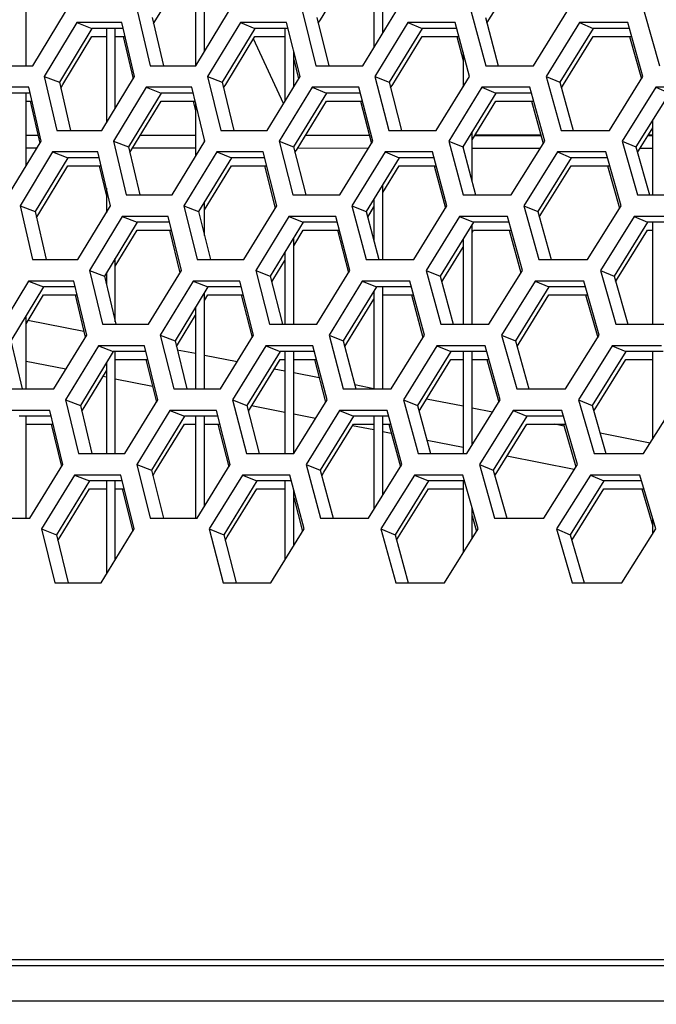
# Model space of a CAD drawing. Header units: millimetres. Extents: x 0 to 420, y 0 to 297.
# Tile 34 of 256: x 97.24 to 100.09, y 84.57 to 88.99. Entities that reach past the tile are written whole.
import ezdxf

# ---------------------------------------------------------------- set-up
doc = ezdxf.new("R2010")
doc.units = ezdxf.units.MM
doc.header["$LTSCALE"] = 23.1
doc.layers.get('0').update_dxf_attribs({"linetype": 'CONTINUOUS'})
doc.layers.add('DIM_PILOTEES', color=7, linetype='CONTINUOUS')
doc.styles.get("Standard").update_dxf_attribs({"font": 'txt', "width": 0.7})
doc.dimstyles.new('DIMSTYLE_4', dxfattribs={"dimtxt": 2.5, "dimasz": 3.5, "dimexe": 2, "dimexo": 0, "dimtad": 1, "dimdec": 0, "dimlfac": 10, "dimdsep": 46, "dimtxsty": 'Standard', "dimblk": '_FILLED', "dimblk1": '_FILLED', "dimblk2": '_FILLED', "dimcen": 0.09, "dimazin": 2, "dimtp": 0.8, "dimtm": 0.8, "dimtfac": 1, "dimtdec": 0, "dimtofl": 0, "dimtmove": 0, "dimatfit": 3, "dimldrblk": '_FILLED', "dimfxl": 0, "dimtolj": 1, "dimarcsym": 0})

# ---------------------------------------------------------------- blocks, each defined once
blk = doc.blocks.new('_FILLED')
at = {"color": 0, "linetype": 'ByBlock'}
blk.add_solid([(0, 0), (-1, 0.1429), (-1, -0.1429)], dxfattribs=at)
blk = doc.blocks.new('*D10')
at = {"layer": 'DIM_PILOTEES', "color": 2, "linetype": 'Continuous'}
for p, q in [((124.1252, 106.0416), (62.1844, 106.0416)), ((64.1844, 106.0416), (64.1844, 79.644)), ((64.1844, 53.2465), (64.1844, 79.644)), ((101.3716, 53.2465), (62.1844, 53.2465))]:
    blk.add_line(p, q, dxfattribs=at)
at = {"layer": 'DIM_PILOTEES', "color": 2, "linetype": 'Continuous', "xscale": 3.5, "yscale": 3.5, "zscale": 3.5}
for p, rotation in [((64.1844, 106.0416), 90), ((64.1844, 53.2465), 270)]:
    blk.add_blockref('_FILLED', p, dxfattribs=dict(at, rotation=rotation))
at = {"layer": 'DIM_PILOTEES', "color": 2, "linetype": 'Continuous', "insert": (61.0594, 82.8955), "char_height": 2.5, "width": 8.571429, "attachment_point": 2, "rotation": 90, "line_spacing_factor": 0.9}
blk.add_mtext('{\\ftxt;\\W0.0001;\\H0.0001;\\~}{\\ftxt;\\W2.2857142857;\\H2.5; }{\\ftxt;\\W0.0001;\\H0.0001;\\~}', dxfattribs=at)

msp = doc.modelspace()

# ---------------------------------------------------------------- linework, layer by layer
at = {"color": 7, "linetype": 'Continuous'}
for p, q in [((97.2652, 88.779), (97.2652, 89.2361)), ((98.0252, 89.2361), (98.0252, 88.779)), ((98.0652, 88.8433), (98.0652, 89.2361)), ((98.8252, 89.2361), (98.8252, 88.8614)), ((98.8652, 88.9266), (98.8652, 89.2361)), ((97.8471, 88.985), (97.9772, 89.2003)), ((98.585, 88.9849), (98.7163, 89.2003)), ((99.3408, 88.9848), (99.4733, 89.2003)), ((97.8312, 88.9946), (97.8819, 88.779)), ((97.8373, 88.9688), (97.8471, 88.985)), ((98.569, 88.9946), (98.6231, 88.779)), ((98.5754, 88.9692), (98.585, 88.9849)), ((99.3249, 88.9946), (99.3823, 88.779)), ((99.3315, 88.9696), (99.3408, 88.9848)), ((97.5603, 88.9463), (97.4148, 88.7049)), ((97.4928, 88.9722), (97.5603, 88.9463)), ((97.7007, 88.9463), (97.5603, 88.9463)), ((97.6252, 88.9463), (97.6252, 88.5228)), ((97.6652, 88.5887), (97.6652, 88.9463)), ((98.2917, 88.9463), (98.1449, 88.7049)), ((98.2261, 88.9722), (98.2917, 88.9463)), ((98.4395, 88.9463), (98.2917, 88.9463)), ((98.4252, 88.9463), (98.4252, 88.619)), ((99.0413, 88.9463), (98.8933, 88.7049)), ((98.9776, 88.9722), (99.0413, 88.9463)), ((99.1964, 88.9463), (99.0413, 88.9463)), ((99.8087, 88.9463), (99.6595, 88.7049)), ((99.7469, 88.9722), (99.8087, 88.9463)), ((99.9709, 88.9463), (99.8087, 88.9463)), ((97.4306, 88.6953), (97.5603, 88.9105)), ((97.5603, 88.9105), (97.6252, 88.9105)), ((97.6652, 88.9105), (97.7091, 88.9105)), ((98.1608, 88.6952), (98.2917, 88.9105)), ((98.4197, 88.6099), (98.2848, 88.8991)), ((98.2917, 88.9105), (98.4252, 88.9105)), ((98.9093, 88.6951), (99.0413, 88.9105)), ((99.0413, 88.9105), (99.2059, 88.9105)), ((99.6755, 88.695), (99.8087, 88.9105)), ((99.8087, 88.9105), (99.981, 88.9105)), ((98.4652, 88.6844), (98.4652, 88.8435)), ((99.2252, 88.8379), (99.2252, 88.6843)), ((97.347, 88.7307), (97.4148, 88.7049)), ((98.079, 88.7307), (98.1449, 88.7049)), ((98.8293, 88.7307), (98.8933, 88.7049)), ((99.5974, 88.7307), (99.6595, 88.7049)), ((97.4148, 88.7049), (97.4639, 88.4893)), ((97.4207, 88.6788), (97.4306, 88.6953)), ((97.8036, 88.6824), (97.8702, 88.6566)), ((98.1449, 88.7049), (98.1974, 88.4893)), ((98.1511, 88.6792), (98.1608, 88.6952)), ((98.5476, 88.6824), (98.6123, 88.6566)), ((98.8933, 88.7049), (98.9492, 88.4893)), ((98.8998, 88.6796), (98.9093, 88.6951)), ((99.3096, 88.6824), (99.3724, 88.6566)), ((99.6595, 88.7049), (99.7188, 88.4893)), ((99.6663, 88.68), (99.6755, 88.695)), ((100.0891, 88.6824), (100.1499, 88.6566)), ((97.2837, 88.6566), (97.1466, 88.6566)), ((97.2652, 88.3292), (97.2652, 88.6566)), ((97.8702, 88.6566), (97.7238, 88.4151)), ((98.0147, 88.6566), (97.8702, 88.6566)), ((98.6123, 88.6566), (98.4646, 88.4151)), ((98.7642, 88.6566), (98.6123, 88.6566)), ((99.3724, 88.6566), (99.2235, 88.4151)), ((99.5315, 88.6566), (99.3724, 88.6566)), ((100.1499, 88.6566), (100, 88.4151)), ((97.2652, 88.6207), (97.2918, 88.6207)), ((97.7397, 88.4055), (97.8702, 88.6207)), ((97.8702, 88.6207), (98.0234, 88.6207)), ((98.0252, 88.6133), (98.0252, 88.372)), ((98.4806, 88.4053), (98.6123, 88.6207)), ((98.6123, 88.6207), (98.7735, 88.6207)), ((99.2652, 88.4469), (99.3724, 88.6207)), ((99.3724, 88.6207), (99.5413, 88.6207)), ((100.0161, 88.4051), (100.0752, 88.5004)), ((100.0752, 88.1995), (100.0752, 88.5363)), ((97.3188, 88.4666), (97.2652, 88.4666)), ((98.0252, 88.466), (97.7765, 88.4662)), ((98.8045, 88.4653), (98.5174, 88.4656)), ((99.2652, 88.2593), (99.2652, 88.4827)), ((99.5744, 88.4647), (99.2764, 88.4649)), ((100.0752, 88.4642), (100.0528, 88.4642)), ((97.3139, 88.4097), (97.2652, 88.4098)), ((97.657, 88.441), (97.7238, 88.4151)), ((97.7238, 88.4151), (97.7748, 88.1995)), ((98.0252, 88.4091), (97.742, 88.4093)), ((98.0652, 88.4375), (98.0652, 88.4495)), ((98.3997, 88.441), (98.4646, 88.4151)), ((98.4646, 88.4151), (98.5191, 88.1995)), ((98.8002, 88.4084), (98.4827, 88.4087)), ((99.1605, 88.441), (99.2235, 88.4151)), ((99.2235, 88.4151), (99.2813, 88.1995)), ((99.2252, 88.4178), (99.2252, 88.4087)), ((99.5703, 88.4078), (99.2652, 88.408)), ((99.9389, 88.441), (100, 88.4151)), ((100, 88.4151), (100.0611, 88.1995)), ((97.4518, 88.3668), (97.3059, 88.1253)), ((97.3843, 88.3927), (97.4518, 88.3668)), ((97.593, 88.3668), (97.4518, 88.3668)), ((97.7299, 88.3893), (97.7397, 88.4055)), ((98.1862, 88.3668), (98.039, 88.1253)), ((98.1206, 88.3927), (98.1862, 88.3668)), ((98.3349, 88.3668), (98.1862, 88.3668)), ((98.471, 88.3897), (98.4806, 88.4053)), ((98.9389, 88.3668), (98.7904, 88.1253)), ((98.8752, 88.3927), (98.9389, 88.3668)), ((99.0949, 88.3668), (98.9389, 88.3668)), ((99.7094, 88.3668), (99.5597, 88.1253)), ((99.6476, 88.3927), (99.7094, 88.3668)), ((99.8725, 88.3668), (99.7094, 88.3668)), ((100.007, 88.3904), (100.0161, 88.4051)), ((100.0752, 88.4073), (100.0175, 88.4074)), ((97.3217, 88.1157), (97.4518, 88.3309)), ((97.4518, 88.3309), (97.6015, 88.3309)), ((98.0652, 88.1326), (98.1862, 88.3309)), ((98.1862, 88.3309), (98.3439, 88.3309)), ((98.8652, 88.2111), (98.9389, 88.3309)), ((98.9389, 88.3309), (99.1045, 88.3309)), ((99.5758, 88.1154), (99.7094, 88.3309)), ((99.7094, 88.3309), (99.8827, 88.3309)), ((98.8652, 87.9097), (98.8652, 88.247)), ((97.6252, 88.2306), (97.6252, 88.1201)), ((97.2381, 88.1512), (97.3059, 88.1253)), ((97.9731, 88.1512), (98.039, 88.1253)), ((98.0652, 88.018), (98.0652, 88.1684)), ((98.7264, 88.1512), (98.7904, 88.1253)), ((98.797, 88.1001), (98.8252, 88.1461)), ((98.8064, 88.1155), (98.8252, 88.1461)), ((98.8252, 88.1819), (98.8252, 87.9918)), ((99.4977, 88.1512), (99.5597, 88.1253)), ((97.3059, 88.1253), (97.3554, 87.9097)), ((97.3118, 88.0993), (97.3217, 88.1157)), ((97.6966, 88.1029), (97.7632, 88.077)), ((98.039, 88.1253), (98.0919, 87.9097)), ((98.4436, 88.1029), (98.5083, 88.077)), ((98.7904, 88.1253), (98.8467, 87.9097)), ((99.2087, 88.1029), (99.2715, 88.077)), ((99.5597, 88.1253), (99.6194, 87.9097)), ((99.5666, 88.1005), (99.5758, 88.1154)), ((99.9914, 88.1029), (100.0522, 88.077)), ((97.7632, 88.077), (97.6164, 87.8355)), ((97.9086, 88.077), (97.7632, 88.077)), ((98.5083, 88.077), (98.3602, 87.8355)), ((98.6611, 88.077), (98.5083, 88.077)), ((99.2715, 88.077), (99.1222, 87.8355)), ((99.2652, 87.6199), (99.2652, 88.0669)), ((99.4316, 88.077), (99.2715, 88.077)), ((100.0522, 88.077), (99.9018, 87.8355)), ((100.2194, 88.077), (100.0522, 88.077)), ((100.0752, 87.6199), (100.0752, 88.077)), ((97.6652, 87.8801), (97.7632, 88.0412)), ((97.7632, 88.0412), (97.9174, 88.0412)), ((98.4652, 87.9709), (98.5083, 88.0412)), ((98.4652, 87.9709), (98.5083, 88.0412)), ((98.5083, 88.0412), (98.6704, 88.0412)), ((99.2652, 88.031), (99.2715, 88.0412)), ((99.2715, 88.0412), (99.4414, 88.0412)), ((99.9179, 87.8255), (100.0522, 88.0412)), ((100.0522, 88.0412), (100.0752, 88.0412)), ((98.4652, 87.6199), (98.4652, 88.0068)), ((99.1382, 87.8256), (99.2252, 87.9663)), ((99.2252, 88.0022), (99.2252, 87.6199)), ((98.4252, 87.9415), (98.4252, 87.6199)), ((97.6652, 87.6305), (97.6652, 87.9159)), ((98.3762, 87.8257), (98.4252, 87.9057)), ((97.5496, 87.8614), (97.6164, 87.8355)), ((97.6164, 87.8355), (97.6678, 87.6199)), ((97.6252, 87.8501), (97.6252, 87.7982)), ((98.2953, 87.8614), (98.3602, 87.8355)), ((98.3602, 87.8355), (98.415, 87.6199)), ((99.0592, 87.8614), (99.1222, 87.8355)), ((99.1222, 87.8355), (99.1804, 87.6199)), ((99.8408, 87.8614), (99.9018, 87.8355)), ((99.9018, 87.8355), (99.9634, 87.6199)), ((97.2758, 87.8131), (97.3433, 87.7872)), ((98.0151, 87.8131), (98.0807, 87.7872)), ((98.3666, 87.8102), (98.3762, 87.8257)), ((98.7727, 87.8131), (98.8365, 87.7872)), ((99.1289, 87.8105), (99.1382, 87.8256)), ((99.5483, 87.8131), (99.61, 87.7872)), ((99.9088, 87.8109), (99.9179, 87.8255)), ((97.3433, 87.7872), (97.197, 87.5457)), ((97.2652, 87.6226), (97.3433, 87.7514)), ((97.4854, 87.7872), (97.3433, 87.7872)), ((97.3433, 87.7514), (97.4939, 87.7514)), ((98.0807, 87.7872), (97.933, 87.5457)), ((98.0652, 87.3301), (98.0652, 87.7619)), ((98.0652, 87.7261), (98.0807, 87.7514)), ((98.2303, 87.7872), (98.0807, 87.7872)), ((98.0807, 87.7514), (98.2393, 87.7514)), ((98.8365, 87.7872), (98.6876, 87.5457)), ((98.8252, 87.769), (98.8252, 87.3301)), ((98.9934, 87.7872), (98.8365, 87.7872)), ((98.8652, 87.3301), (98.8652, 87.7872)), ((98.8652, 87.7514), (99.003, 87.7514)), ((99.61, 87.7872), (99.46, 87.5457)), ((99.476, 87.5358), (99.61, 87.7514)), ((99.7741, 87.7872), (99.61, 87.7872)), ((99.61, 87.7514), (99.7843, 87.7514)), ((98.7036, 87.5359), (98.8252, 87.7332)), ((97.2652, 87.3301), (97.2652, 87.6584)), ((97.949, 87.536), (98.0252, 87.6607)), ((98.0252, 87.6965), (98.0252, 87.3301)), ((97.5246, 87.5869), (97.2736, 87.6363)), ((97.8671, 87.5716), (97.933, 87.5457)), ((98.6236, 87.5716), (98.6876, 87.5457)), ((99.3979, 87.5716), (99.46, 87.5457)), ((97.197, 87.5457), (97.2469, 87.3301)), ((97.933, 87.5457), (97.9863, 87.3301)), ((97.9393, 87.5202), (97.949, 87.536)), ((98.6876, 87.5457), (98.7443, 87.3301)), ((98.6941, 87.5206), (98.7036, 87.5359)), ((99.46, 87.5457), (99.52, 87.3301)), ((99.4669, 87.521), (99.476, 87.5358)), ((97.6562, 87.4974), (97.509, 87.256)), ((97.5896, 87.5233), (97.6562, 87.4974)), ((97.8025, 87.4974), (97.6562, 87.4974)), ((97.6652, 87.0404), (97.6652, 87.4974)), ((98.0252, 87.4884), (97.9432, 87.5046)), ((98.4043, 87.4974), (98.2558, 87.256)), ((98.3396, 87.5233), (98.4043, 87.4974)), ((98.558, 87.4974), (98.4043, 87.4974)), ((98.4252, 87.4974), (98.4252, 87.0404)), ((98.4652, 87.0404), (98.4652, 87.4974)), ((99.1706, 87.4974), (99.0209, 87.256)), ((99.1079, 87.5233), (99.1706, 87.4974)), ((99.3316, 87.4974), (99.1706, 87.4974)), ((99.2252, 87.4974), (99.2252, 87.0404)), ((99.2652, 87.0791), (99.2652, 87.4974)), ((99.9545, 87.4974), (99.8037, 87.256)), ((99.8937, 87.5233), (99.9545, 87.4974)), ((100.1226, 87.4974), (99.9545, 87.4974)), ((100.0752, 87.1054), (100.0752, 87.4974)), ((97.4432, 87.418), (97.2652, 87.453)), ((97.6252, 87.4467), (97.6252, 87.0404)), ((97.6652, 87.4616), (97.8113, 87.4616)), ((98.2114, 87.4518), (98.0652, 87.4806)), ((98.2718, 87.2461), (98.4043, 87.4616)), ((98.4043, 87.4616), (98.4252, 87.4616)), ((98.4652, 87.4616), (98.5674, 87.4616)), ((99.0369, 87.246), (99.1706, 87.4616)), ((99.1706, 87.4616), (99.2252, 87.4616)), ((99.2652, 87.4616), (99.3415, 87.4616)), ((99.8198, 87.2459), (99.9545, 87.4616)), ((99.9545, 87.4616), (100.0752, 87.4616)), ((97.5249, 87.2463), (97.6252, 87.4109)), ((98.4252, 87.4098), (98.3781, 87.419)), ((98.5796, 87.3794), (98.4652, 87.4019)), ((97.6252, 87.3822), (97.6096, 87.3853)), ((97.8321, 87.3415), (97.6652, 87.3743)), ((98.8252, 87.3311), (98.7395, 87.3479)), ((97.4421, 87.2818), (97.509, 87.256)), ((98.1909, 87.2818), (98.2558, 87.256)), ((98.9579, 87.2818), (99.0209, 87.256)), ((99.2252, 87.2524), (99.0609, 87.2847)), ((99.7426, 87.2818), (99.8037, 87.256)), ((97.509, 87.256), (97.5607, 87.0404)), ((97.5151, 87.2302), (97.5249, 87.2463)), ((97.9096, 87.2335), (97.9752, 87.2077)), ((98.2558, 87.256), (98.311, 87.0404)), ((98.2623, 87.2306), (98.2718, 87.2461)), ((98.4252, 87.2248), (98.2767, 87.254)), ((98.5627, 87.1978), (98.4652, 87.217)), ((98.6703, 87.2335), (98.734, 87.2077)), ((99.0209, 87.256), (99.0795, 87.0404)), ((99.0277, 87.231), (99.0369, 87.246)), ((99.3571, 87.2264), (99.2652, 87.2445)), ((99.449, 87.2335), (99.5107, 87.2077)), ((99.8037, 87.256), (99.8656, 87.0404)), ((99.8107, 87.2314), (99.8198, 87.2459)), ((97.3778, 87.2077), (97.2348, 87.2077)), ((97.2652, 86.7506), (97.2652, 87.2077)), ((97.2652, 87.1718), (97.3864, 87.1718)), ((97.9752, 87.2077), (97.8271, 86.9662)), ((97.8431, 86.9564), (97.9752, 87.1718)), ((98.1256, 87.2077), (97.9752, 87.2077)), ((97.9752, 87.1718), (98.0252, 87.1718)), ((98.0252, 87.2077), (98.0252, 86.7506)), ((98.0652, 86.8047), (98.0652, 87.2077)), ((98.0652, 87.1718), (98.1348, 87.1718)), ((98.734, 87.2077), (98.5847, 86.9662)), ((98.6007, 86.9563), (98.734, 87.1718)), ((98.8918, 87.2077), (98.734, 87.2077)), ((98.734, 87.1718), (98.8252, 87.1718)), ((98.8252, 87.2077), (98.8252, 86.7909)), ((98.8652, 86.8551), (98.8652, 87.2077)), ((98.8652, 87.1718), (98.9015, 87.1718)), ((99.5107, 87.2077), (99.3602, 86.9662)), ((99.3763, 86.9562), (99.5107, 87.1718)), ((99.6758, 87.2077), (99.5107, 87.2077)), ((99.5107, 87.1718), (99.686, 87.1718)), ((99.6782, 87.1633), (99.6347, 87.1718)), ((98.8252, 87.1461), (98.7297, 87.1649)), ((98.9029, 87.1308), (98.8652, 87.1383)), ((100.0639, 87.0874), (99.8393, 87.1316)), ((99.2252, 87.0674), (99.0634, 87.0993)), ((99.7235, 86.9694), (99.4216, 87.0288)), ((97.7612, 86.9921), (97.8271, 86.9662)), ((97.8271, 86.9662), (97.8808, 86.7506)), ((97.8334, 86.9407), (97.8431, 86.9564)), ((98.5207, 86.9921), (98.5847, 86.9662)), ((98.5847, 86.9662), (98.6418, 86.7506)), ((98.5913, 86.9411), (98.6007, 86.9563)), ((99.2982, 86.9921), (99.3602, 86.9662)), ((99.3602, 86.9662), (99.4207, 86.7506)), ((99.3671, 86.9414), (99.3763, 86.9562)), ((97.5492, 86.9179), (97.4015, 86.6764)), ((97.4826, 86.9438), (97.5492, 86.9179)), ((97.6963, 86.9179), (97.5492, 86.9179)), ((97.6252, 86.9179), (97.6252, 86.4995)), ((97.6652, 86.5645), (97.6652, 86.9179)), ((98.3003, 86.9179), (98.1514, 86.6764)), ((98.2357, 86.9438), (98.3003, 86.9179)), ((98.4549, 86.9179), (98.3003, 86.9179)), ((98.4252, 86.9179), (98.4252, 86.5624)), ((99.0697, 86.9179), (98.9196, 86.6764)), ((99.007, 86.9438), (99.0697, 86.9179)), ((99.2316, 86.9179), (99.0697, 86.9179)), ((99.2252, 86.9179), (99.2252, 86.5954)), ((99.8568, 86.9179), (99.7055, 86.6764)), ((99.796, 86.9438), (99.8568, 86.9179)), ((100.0259, 86.9179), (99.8568, 86.9179)), ((97.4175, 86.6667), (97.5492, 86.8821)), ((97.5492, 86.8821), (97.6252, 86.8821)), ((97.6652, 86.8821), (97.7052, 86.8821)), ((98.1674, 86.6665), (98.3003, 86.8821)), ((98.3003, 86.8821), (98.4252, 86.8821)), ((98.4652, 86.6269), (98.4652, 86.8788)), ((98.9356, 86.6664), (99.0697, 86.8821)), ((99.0697, 86.8821), (99.2252, 86.8821)), ((99.7216, 86.6663), (99.8568, 86.8821)), ((99.8568, 86.8821), (100.0364, 86.8821)), ((99.2652, 86.6593), (99.2652, 86.7979)), ((100.0752, 86.6794), (100.0752, 86.7509)), ((97.3347, 86.7023), (97.4015, 86.6764)), ((98.0865, 86.7023), (98.1514, 86.6764)), ((98.8566, 86.7023), (98.9196, 86.6764)), ((99.6445, 86.7023), (99.7055, 86.6764)), ((97.4015, 86.6764), (97.4537, 86.4608)), ((97.4077, 86.6507), (97.4175, 86.6667)), ((98.1514, 86.6764), (98.207, 86.4608)), ((98.1579, 86.6511), (98.1674, 86.6665)), ((98.9196, 86.6764), (98.9786, 86.4608)), ((98.9264, 86.6515), (98.9356, 86.6664)), ((99.7055, 86.6764), (99.7678, 86.4608)), ((99.7126, 86.6519), (99.7216, 86.6663)), ((161.5515, 84.7446), (86.699, 84.7446)), ((85.0752, 84.5866), (163.1752, 84.5866))]:
    msp.add_line(p, q, dxfattribs=at)
at = {"color": 3, "linetype": 'Continuous'}
for p, q in [((97.296, 88.779), (97.4416, 89.0205)), ((97.7644, 89.0205), (97.8214, 88.779)), ((98.0261, 88.779), (98.1731, 89.0205)), ((98.5041, 89.0205), (98.5649, 88.779)), ((98.7747, 88.779), (98.9229, 89.0205)), ((99.2618, 89.0205), (99.3264, 88.779)), ((99.5411, 88.779), (99.6904, 89.0205)), ((100.0371, 89.0205), (100.1054, 88.779)), ((97.4928, 88.9722), (97.347, 88.7307)), ((97.6946, 88.9722), (97.4928, 88.9722)), ((97.7514, 88.7307), (97.6946, 88.9722)), ((98.2261, 88.9722), (98.079, 88.7307)), ((98.433, 88.9722), (98.2261, 88.9722)), ((98.4936, 88.7307), (98.433, 88.9722)), ((98.9776, 88.9722), (98.8293, 88.7307)), ((99.1896, 88.9722), (98.9776, 88.9722)), ((99.2539, 88.7307), (99.1896, 88.9722)), ((99.7469, 88.9722), (99.5974, 88.7307)), ((99.9636, 88.9722), (99.7469, 88.9722)), ((100.0317, 88.7307), (99.9636, 88.9722)), ((97.7007, 88.9105), (97.7453, 88.7207)), ((99.1964, 88.9105), (99.2252, 88.8021)), ((99.9709, 88.9105), (100.0247, 88.7195)), ((98.4652, 88.8076), (98.4872, 88.7203)), ((97.0965, 88.779), (97.296, 88.779)), ((97.8214, 88.779), (98.0261, 88.779)), ((98.5649, 88.779), (98.7747, 88.779)), ((99.3264, 88.779), (99.5411, 88.779)), ((97.347, 88.7307), (97.4024, 88.4893)), ((97.6049, 88.4893), (97.7514, 88.7307)), ((98.079, 88.7307), (98.1382, 88.4893)), ((98.3458, 88.4893), (98.4936, 88.7307)), ((98.8293, 88.7307), (98.8923, 88.4893)), ((99.1049, 88.4893), (99.2539, 88.7307)), ((99.5974, 88.7307), (99.6641, 88.4893)), ((99.8816, 88.4893), (100.0317, 88.7307)), ((97.2778, 88.6824), (97.0782, 88.6824)), ((97.3328, 88.441), (97.2778, 88.6824)), ((97.8036, 88.6824), (97.657, 88.441)), ((98.0084, 88.6824), (97.8036, 88.6824)), ((98.0673, 88.441), (98.0084, 88.6824)), ((98.5476, 88.6824), (98.3997, 88.441)), ((98.7575, 88.6824), (98.5476, 88.6824)), ((98.8202, 88.441), (98.7575, 88.6824)), ((99.3096, 88.6824), (99.1605, 88.441)), ((99.5244, 88.6824), (99.3096, 88.6824)), ((99.5908, 88.441), (99.5244, 88.6824)), ((100.0891, 88.6824), (99.9389, 88.441)), ((100.3087, 88.6824), (100.0891, 88.6824)), ((97.2837, 88.6207), (97.3269, 88.4311)), ((98.0147, 88.6207), (98.0252, 88.5774)), ((98.7642, 88.6207), (98.8136, 88.4303)), ((99.5315, 88.6207), (99.584, 88.4299)), ((97.2652, 88.4675), (97.3185, 88.4676)), ((97.4024, 88.4893), (97.6049, 88.4893)), ((97.7775, 88.4678), (98.0252, 88.468)), ((98.1382, 88.4893), (98.3458, 88.4893)), ((98.5191, 88.4683), (98.8037, 88.4684)), ((98.8923, 88.4893), (99.1049, 88.4893)), ((99.2787, 88.4687), (99.5732, 88.4689)), ((99.6641, 88.4893), (99.8816, 88.4893)), ((100.0558, 88.4692), (100.0752, 88.4692)), ((97.1868, 88.1995), (97.3328, 88.441)), ((97.657, 88.441), (97.7144, 88.1995)), ((97.92, 88.1995), (98.0673, 88.441)), ((98.3997, 88.441), (98.461, 88.1995)), ((98.6716, 88.1995), (98.8202, 88.441)), ((99.1605, 88.441), (99.2256, 88.1995)), ((99.4411, 88.1995), (99.5908, 88.441)), ((99.9389, 88.441), (100.0077, 88.1995)), ((97.3843, 88.3927), (97.2381, 88.1512)), ((97.5869, 88.3927), (97.3843, 88.3927)), ((97.6441, 88.1512), (97.5869, 88.3927)), ((98.1206, 88.3927), (97.9731, 88.1512)), ((98.3284, 88.3927), (98.1206, 88.3927)), ((98.3894, 88.1512), (98.3284, 88.3927)), ((98.8752, 88.3927), (98.7264, 88.1512)), ((99.088, 88.3927), (98.8752, 88.3927)), ((99.1527, 88.1512), (99.088, 88.3927)), ((99.6476, 88.3927), (99.4977, 88.1512)), ((99.8652, 88.3927), (99.6476, 88.3927)), ((99.9337, 88.1512), (99.8652, 88.3927)), ((97.593, 88.3309), (97.6252, 88.1948)), ((98.3349, 88.3309), (98.3829, 88.1407)), ((99.0949, 88.3309), (99.146, 88.1403)), ((99.8725, 88.3309), (99.9267, 88.1399)), ((97.7144, 88.1995), (97.92, 88.1995)), ((98.461, 88.1995), (98.6716, 88.1995)), ((99.2256, 88.1995), (99.4411, 88.1995)), ((100.0077, 88.1995), (100.228, 88.1995)), ((97.2381, 88.1512), (97.2939, 87.9097)), ((97.4972, 87.9097), (97.6441, 88.1512)), ((97.9731, 88.1512), (98.0327, 87.9097)), ((98.2412, 87.9097), (98.3894, 88.1512)), ((98.7264, 88.1512), (98.7898, 87.9097)), ((99.0033, 87.9097), (99.1527, 88.1512)), ((99.4977, 88.1512), (99.5648, 87.9097)), ((99.7832, 87.9097), (99.9337, 88.1512)), ((97.6966, 88.1029), (97.5496, 87.8614)), ((97.9023, 88.1029), (97.6966, 88.1029)), ((97.9616, 87.8614), (97.9023, 88.1029)), ((98.4436, 88.1029), (98.2953, 87.8614)), ((98.6544, 88.1029), (98.4436, 88.1029)), ((98.7175, 87.8614), (98.6544, 88.1029)), ((99.2087, 88.1029), (99.0592, 87.8614)), ((99.4244, 88.1029), (99.2087, 88.1029)), ((99.4913, 87.8614), (99.4244, 88.1029)), ((99.9914, 88.1029), (99.8408, 87.8614)), ((100.2119, 88.1029), (99.9914, 88.1029)), ((97.9086, 88.0412), (97.9553, 87.8511)), ((98.6611, 88.0412), (98.7109, 87.8507)), ((99.4316, 88.0412), (99.4844, 87.8503)), ((97.2939, 87.9097), (97.4972, 87.9097)), ((98.0327, 87.9097), (98.2412, 87.9097)), ((98.7898, 87.9097), (99.0033, 87.9097)), ((99.5648, 87.9097), (99.7832, 87.9097)), ((97.5496, 87.8614), (97.6074, 87.6199)), ((97.8138, 87.6199), (97.9616, 87.8614)), ((98.2953, 87.8614), (98.357, 87.6199)), ((98.5684, 87.6199), (98.7175, 87.8614)), ((99.0592, 87.8614), (99.1247, 87.6199)), ((99.3411, 87.6199), (99.4913, 87.8614)), ((99.8408, 87.8614), (99.91, 87.6199)), ((97.2758, 87.8131), (97.1292, 87.5716)), ((97.4793, 87.8131), (97.2758, 87.8131)), ((97.5369, 87.5716), (97.4793, 87.8131)), ((98.0151, 87.8131), (97.8671, 87.5716)), ((98.2237, 87.8131), (98.0151, 87.8131)), ((98.2851, 87.5716), (98.2237, 87.8131)), ((98.7727, 87.8131), (98.6236, 87.5716)), ((98.9864, 87.8131), (98.7727, 87.8131)), ((99.0516, 87.5716), (98.9864, 87.8131)), ((99.5483, 87.8131), (99.3979, 87.5716)), ((99.7668, 87.8131), (99.5483, 87.8131)), ((99.8357, 87.5716), (99.7668, 87.8131)), ((97.4854, 87.7514), (97.5307, 87.5615)), ((98.2303, 87.7514), (98.2787, 87.5611)), ((98.9934, 87.7514), (99.0448, 87.5607)), ((99.7741, 87.7514), (99.8287, 87.5604)), ((97.6074, 87.6199), (97.8138, 87.6199)), ((98.357, 87.6199), (98.5684, 87.6199)), ((99.1247, 87.6199), (99.3411, 87.6199)), ((99.91, 87.6199), (100.1312, 87.6199)), ((97.3896, 87.3301), (97.5369, 87.5716)), ((97.8671, 87.5716), (97.9272, 87.3301)), ((98.1365, 87.3301), (98.2851, 87.5716)), ((98.6236, 87.5716), (98.6874, 87.3301)), ((98.9017, 87.3301), (99.0516, 87.5716)), ((99.3979, 87.5716), (99.4655, 87.3301)), ((99.6848, 87.3301), (99.8357, 87.5716)), ((97.5896, 87.5233), (97.4421, 87.2818)), ((97.7961, 87.5233), (97.5896, 87.5233)), ((97.8558, 87.2818), (97.7961, 87.5233)), ((98.3396, 87.5233), (98.1909, 87.2818)), ((98.5512, 87.5233), (98.3396, 87.5233)), ((98.6148, 87.2818), (98.5512, 87.5233)), ((99.1079, 87.5233), (98.9579, 87.2818)), ((99.3244, 87.5233), (99.1079, 87.5233)), ((99.3917, 87.2818), (99.3244, 87.5233)), ((99.8937, 87.5233), (99.7426, 87.2818)), ((100.115, 87.5233), (99.8937, 87.5233)), ((97.8025, 87.4616), (97.8495, 87.2715)), ((98.558, 87.4616), (98.6081, 87.2711)), ((99.3316, 87.4616), (99.3848, 87.2707)), ((97.1854, 87.3301), (97.3896, 87.3301)), ((97.9272, 87.3301), (98.1365, 87.3301)), ((98.6874, 87.3301), (98.9017, 87.3301)), ((99.4655, 87.3301), (99.6848, 87.3301)), ((97.4421, 87.2818), (97.5004, 87.0404)), ((97.7076, 87.0404), (97.8558, 87.2818)), ((98.1909, 87.2818), (98.253, 87.0404)), ((98.4653, 87.0404), (98.6148, 87.2818)), ((98.9579, 87.2818), (99.0238, 87.0404)), ((99.2411, 87.0404), (99.3917, 87.2818)), ((99.7426, 87.2818), (99.8123, 87.0404)), ((100.0344, 87.0404), (100.1861, 87.2818)), ((97.3716, 87.2335), (97.1673, 87.2335)), ((97.4296, 86.9921), (97.3716, 87.2335)), ((97.9096, 87.2335), (97.7612, 86.9921)), ((98.1191, 87.2335), (97.9096, 87.2335)), ((98.1809, 86.9921), (98.1191, 87.2335)), ((98.6703, 87.2335), (98.5207, 86.9921)), ((98.8848, 87.2335), (98.6703, 87.2335)), ((98.9504, 86.9921), (98.8848, 87.2335)), ((99.449, 87.2335), (99.2982, 86.9921)), ((99.6684, 87.2335), (99.449, 87.2335)), ((99.7377, 86.9921), (99.6684, 87.2335)), ((97.3778, 87.1718), (97.4234, 86.9819)), ((98.1256, 87.1718), (98.1744, 86.9815)), ((98.8918, 87.1718), (98.9436, 86.9811)), ((99.6758, 87.1718), (99.7307, 86.9808)), ((97.5004, 87.0404), (97.7076, 87.0404)), ((98.253, 87.0404), (98.4653, 87.0404)), ((99.0238, 87.0404), (99.2411, 87.0404)), ((99.8123, 87.0404), (100.0344, 87.0404)), ((97.2819, 86.7506), (97.4296, 86.9921)), ((97.7612, 86.9921), (97.8216, 86.7506)), ((98.0318, 86.7506), (98.1809, 86.9921)), ((98.5207, 86.9921), (98.5849, 86.7506)), ((98.8002, 86.7506), (98.9504, 86.9921)), ((99.2982, 86.9921), (99.3662, 86.7506)), ((99.5863, 86.7506), (99.7377, 86.9921)), ((97.4826, 86.9438), (97.3347, 86.7023)), ((97.6899, 86.9438), (97.4826, 86.9438)), ((97.7501, 86.7023), (97.6899, 86.9438)), ((98.2357, 86.9438), (98.0865, 86.7023)), ((98.4481, 86.9438), (98.2357, 86.9438)), ((98.5121, 86.7023), (98.4481, 86.9438)), ((99.007, 86.9438), (98.8566, 86.7023)), ((99.2244, 86.9438), (99.007, 86.9438)), ((99.2921, 86.7023), (99.2244, 86.9438)), ((99.796, 86.9438), (99.6445, 86.7023)), ((100.0182, 86.9438), (99.796, 86.9438)), ((100.0897, 86.7023), (100.0182, 86.9438)), ((97.6963, 86.8821), (97.7437, 86.6919)), ((100.0259, 86.8821), (100.0752, 86.7151)), ((98.4652, 86.843), (98.5054, 86.6915)), ((97.0769, 86.7506), (97.2819, 86.7506)), ((97.8216, 86.7506), (98.0318, 86.7506)), ((98.5849, 86.7506), (98.8002, 86.7506)), ((99.2652, 86.762), (99.2852, 86.6912)), ((99.3662, 86.7506), (99.5863, 86.7506)), ((97.3347, 86.7023), (97.3934, 86.4608)), ((97.6014, 86.4608), (97.7501, 86.7023)), ((98.0865, 86.7023), (98.149, 86.4608)), ((98.3622, 86.4608), (98.5121, 86.7023)), ((98.8566, 86.7023), (98.9229, 86.4608)), ((99.1411, 86.4608), (99.2921, 86.7023)), ((99.6445, 86.7023), (99.7146, 86.4608)), ((99.9375, 86.4608), (100.0897, 86.7023)), ((97.3934, 86.4608), (97.6014, 86.4608)), ((98.149, 86.4608), (98.3622, 86.4608)), ((98.9229, 86.4608), (99.1411, 86.4608)), ((99.7146, 86.4608), (99.9375, 86.4608)), ((161.6438, 84.7704), (86.6067, 84.7704))]:
    msp.add_line(p, q, dxfattribs=at)

# ---------------------------------------------------------------- dimensions: what is measured, and where the dimension line sits
at = {"layer": 'DIM_PILOTEES', "color": 2, "linetype": 'Continuous'}
dim = msp.add_linear_dim(base=(64.1844, 53.2465), p1=(124.1252, 106.0416), p2=(101.3716, 53.2465), angle=270, text='{\\ftxt;\\W0.0001;\\H0.0001;\\~}{\\ftxt;\\W2.2857142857;\\H2.5; }{\\ftxt;\\W0.0001;\\H0.0001;\\~}', dimstyle='DIMSTYLE_4', dxfattribs=at)
dim.commit()
dim.dimension.update_dxf_attribs({"geometry": '*D10', "text_midpoint": (64.1844, 82.5384), "dimtype": 160})

doc.saveas('drawing.dxf')
